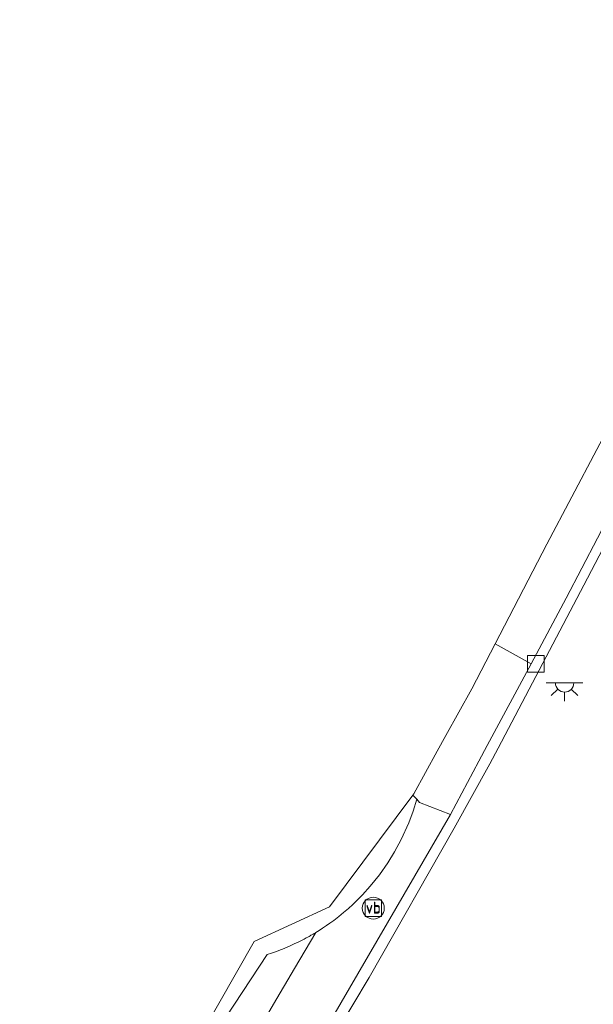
# Model space of a CAD drawing. Header units: metres. Extents: x 125158 to 132124, y 450612 to 454469.
# Tile 154 of 173: x 130481 to 130520, y 453863 to 453930. Entities that reach past the tile are written whole.
import ezdxf
from ezdxf.enums import TextEntityAlignment as Align

# ---------------------------------------------------------------- set-up
doc = ezdxf.new("R2010")
doc.units = ezdxf.units.M
doc.layers.get('0').update_dxf_attribs({"color": 8})
for name, color, linetype, lineweight in [('B-XX-IE-MEUBILAIR_WEGMEUBILAIR-S', 8, 'Continuous', 25), ('B-XX-OG-TERREIN_CULTUURSCHEIDING-GV', 8, 'Continuous', 18), ('B-XX-OG-WEG-GV', 8, 'Continuous', 18), ('B-XX-RI-GWA_KOLK-S', 8, 'Continuous', 25), ('B-XX-VW-VERKEERSTEKEN_BORD-S', 8, 'Continuous', 25), ('B-XX-VW-VERKEERSTEKEN_DRAAGCONSTRUCTIE-S', 8, 'Continuous', 25)]:
    doc.layers.add(name, color=color, linetype=linetype, lineweight=lineweight)
doc.styles.add('NLCS-ISO', font='NLCS-ISO.ttf')

# ---------------------------------------------------------------- blocks, each defined once
blk = doc.blocks.new('SRI-KOLK-SO')
at = {"color": 0, "linetype": 'ByBlock', "lineweight": 18}
blk.add_lwpolyline([(-1.125, -1.125), (1.125, -1.125), (1.125, 1.125), (-1.125, 1.125)], close=True, dxfattribs=at)
blk = doc.blocks.new('SIE-WEG_VERKEERSBORD-SO')
at = {"color": 0, "linetype": 'ByBlock', "lineweight": 18}
blk.add_lwpolyline([(-1.125, -1.125), (1.125, -1.125), (1.125, 1.125), (-1.125, 1.125)], close=True, dxfattribs=at)
at = {"color": 0, "linetype": 'ByBlock', "lineweight": 18, "style": 'NLCS-ISO'}
blk.add_text('vb', height=1.5, dxfattribs=at).set_placement((0, 0), align=Align.MIDDLE_CENTER)
blk = doc.blocks.new('SKL-ET_OV_LICHTPUNT-SO')
at = {"color": 0, "linetype": 'ByBlock', "lineweight": 18}
for points in [[(-1.25, 0), (-2.5, 0)], [(1.25, 0), (2.5, 0)], [(-0.92, -0.85), (-1.83, -1.7)], [(0, -1.25), (0, -2.5)], [(0.92, -0.85), (1.83, -1.7)]]:
    blk.add_lwpolyline(points, dxfattribs=at)
blk.add_lwpolyline([(0, 0), (1.25, 0, -1), (-1.25, 0)], format="xyb", close=True, dxfattribs=at)
blk = doc.blocks.new('SIE-WEG_PAAL_VERKEERSBORD-SO')
at = {"color": 0, "linetype": 'ByBlock', "lineweight": 18}
blk.add_circle((0, 0), 1.5, dxfattribs=at)
at = {"color": 0, "linetype": 'ByBlock', "lineweight": 18, "style": 'NLCS-ISO'}
blk.add_text('vb', height=1.5, dxfattribs=at).set_placement((0, 0.13), align=Align.MIDDLE_CENTER)

msp = doc.modelspace()

# ---------------------------------------------------------------- linework, layer by layer
at = {"layer": 'B-XX-OG-TERREIN_CULTUURSCHEIDING-GV'}
for points in [[(130493.469, 453859.218), (130497.974, 453866.062), (130498.256, 453866.155), (130498.598, 453866.276), (130498.875, 453866.38), (130499.025, 453866.439), (130499.181, 453866.503), (130499.333, 453866.567), (130499.589, 453866.678), (130499.675, 453866.717), (130499.821, 453866.785), (130500.097, 453866.917), (130500.225, 453866.98), (130500.354, 453867.046), (130500.493, 453867.118), (130500.641, 453867.198), (130500.742, 453867.252), (130500.837, 453867.305), (130500.912, 453867.348), (130500.963, 453867.377), (130501.013, 453867.406), (130501.058, 453867.432), (130501.103, 453867.458), (130501.176, 453867.501), (130501.263, 453867.553), (130501.287, 453867.568), (130501.524, 453867.714), (130501.744, 453867.855), (130502.022, 453868.041), (130502.248, 453868.2), (130502.515, 453868.394), (130502.86, 453868.659), (130503.188, 453868.925), (130503.522, 453869.212), (130503.82, 453869.482), (130504.164, 453869.812), (130504.476, 453870.131), (130505.014, 453870.726), (130505.645, 453871.511), (130506.21, 453872.316), (130506.677, 453873.074), (130507.128, 453873.916), (130507.638, 453875.054), (130507.934, 453875.856), (130508.182, 453876.664), (130507.916, 453876.953), (130502.238, 453869.31), (130497.076, 453866.945), (130488.812, 453852.447)], [(130496.916, 453860.124), (130498.404, 453862.675), (130499.846, 453865.12), (130501.287, 453867.568), (130501.263, 453867.553), (130501.176, 453867.501), (130501.103, 453867.458), (130501.058, 453867.432), (130501.013, 453867.406), (130500.963, 453867.377), (130500.912, 453867.348), (130500.837, 453867.305), (130500.742, 453867.252), (130500.641, 453867.198), (130500.493, 453867.118), (130500.354, 453867.046), (130500.225, 453866.98), (130500.097, 453866.917), (130499.821, 453866.785), (130499.675, 453866.717), (130499.589, 453866.678), (130499.333, 453866.567), (130499.181, 453866.503), (130499.025, 453866.439), (130498.875, 453866.38), (130498.598, 453866.276), (130498.256, 453866.155), (130497.974, 453866.062), (130493.469, 453859.218)]]:
    msp.add_lwpolyline(points, dxfattribs=at)
at = {"layer": 'B-XX-OG-WEG-GV'}
for points in [[(130518.389, 453890.406), (130523.746, 453900.65), (130538.657, 453929.177), (130537.186, 453929.53), (130535.774, 453929.87), (130535.636, 453929.903), (130533.952, 453926.486), (130525.599, 453910.259), (130517.071, 453894.088), (130513.543, 453887.29), (130515.991, 453885.921)], [(130523.746, 453900.65), (130518.389, 453890.406), (130515.991, 453885.921), (130513.002, 453880.332), (130512.429, 453879.258), (130510.487, 453875.637), (130499.869, 453857.358), (130500.163, 453857.21), (130500.355, 453857.102), (130500.486, 453857.029), (130504.945, 453864.499), (130510.744, 453874.7), (130513.169, 453879.081), (130513.736, 453880.156), (130519.601, 453891.282), (130525.326, 453902.264), (130539.204, 453929.045), (130538.657, 453929.177)], [(130513.543, 453887.29), (130511.938, 453884.199), (130510.175, 453881.01), (130509.584, 453879.941), (130507.981, 453877.04), (130507.916, 453876.953), (130508.182, 453876.664), (130508.381, 453876.447), (130510.487, 453875.637), (130512.429, 453879.258), (130513.002, 453880.332), (130515.991, 453885.921)]]:
    msp.add_lwpolyline(points, close=True, dxfattribs=at)
for points in [[(130526.733, 453875.824), (130527.289, 453876.902), (130538.311, 453898.277), (130552.533, 453925.839), (130548.09, 453926.907), (130539.204, 453929.045), (130525.326, 453902.264), (130519.601, 453891.282), (130513.736, 453880.156), (130513.169, 453879.081), (130510.744, 453874.7), (130504.945, 453864.499), (130500.486, 453857.029), (130500.355, 453857.102), (130497.376, 453851.873), (130497.502, 453851.792), (130497.296, 453851.457), (130492.704, 453844.004), (130492.364, 453843.465), (130489.368, 453838.717), (130481.07, 453825.341)], [(130499.869, 453857.358), (130510.487, 453875.637), (130508.381, 453876.447), (130508.182, 453876.664), (130507.934, 453875.856), (130507.638, 453875.054), (130507.128, 453873.916), (130506.677, 453873.074), (130506.21, 453872.316), (130505.645, 453871.511), (130505.014, 453870.726), (130504.476, 453870.131), (130504.164, 453869.812), (130503.82, 453869.482), (130503.522, 453869.212), (130503.188, 453868.925), (130502.86, 453868.659), (130502.515, 453868.394), (130502.248, 453868.2), (130502.022, 453868.041), (130501.744, 453867.855), (130501.524, 453867.714), (130501.287, 453867.568), (130499.846, 453865.12), (130498.404, 453862.675), (130496.916, 453860.124)]]:
    msp.add_lwpolyline(points, dxfattribs=at)

# ---------------------------------------------------------------- block references
at = {"layer": 'B-XX-IE-MEUBILAIR_WEGMEUBILAIR-S', "xscale": 0.5, "yscale": 0.5, "zscale": 0.5}
msp.add_blockref('SKL-ET_OV_LICHTPUNT-SO', (130518.284, 453884.608), dxfattribs=at)
at = {"layer": 'B-XX-RI-GWA_KOLK-S', "xscale": 0.5, "yscale": 0.5, "zscale": 0.5}
msp.add_blockref('SRI-KOLK-SO', (130516.319, 453885.919), dxfattribs=at)
at = {"layer": 'B-XX-VW-VERKEERSTEKEN_BORD-S', "xscale": 0.5, "yscale": 0.5, "zscale": 0.5}
msp.add_blockref('SIE-WEG_VERKEERSBORD-SO', (130505.218, 453869.231), dxfattribs=at)
at = {"layer": 'B-XX-VW-VERKEERSTEKEN_DRAAGCONSTRUCTIE-S', "xscale": 0.5, "yscale": 0.5, "zscale": 0.5}
msp.add_blockref('SIE-WEG_PAAL_VERKEERSBORD-SO', (130505.218, 453869.231), dxfattribs=at)

doc.saveas('drawing.dxf')
